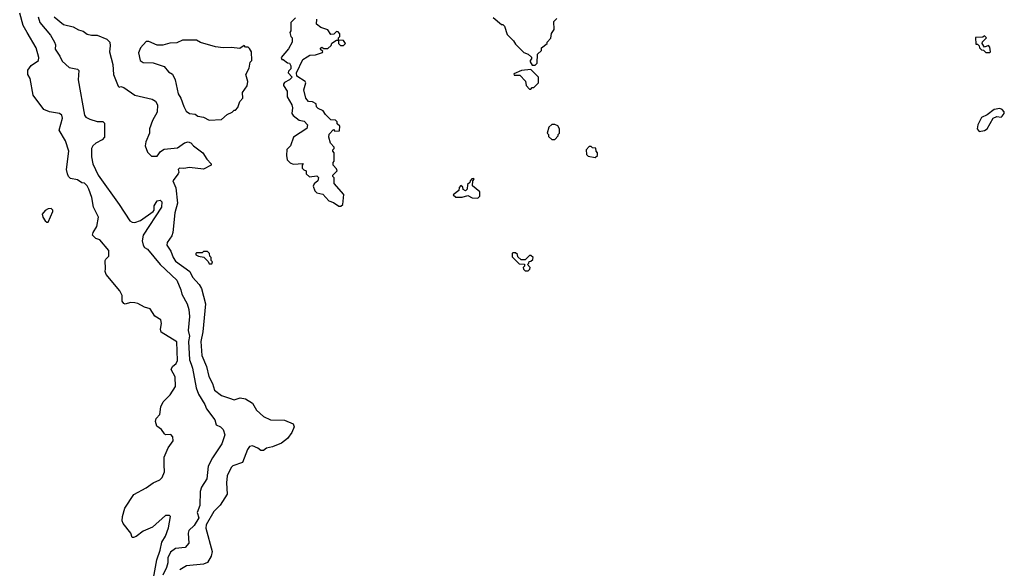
# Model space of a CAD drawing. Extents: x 1861455 to 2058065, y 200073 to 437907.
# Tile 219 of 256: x 1888132 to 1895168, y 331565 to 335486. Entities that reach past the tile are written whole.
import ezdxf

# ---------------------------------------------------------------- set-up
doc = ezdxf.new("R2010")
doc.units = 0

msp = doc.modelspace()

# ---------------------------------------------------------------- linework, layer by layer
at = {"layer": '0CON05XD'}
for points in [[(1889088.8, 331495), (1889111.2, 331625), (1889136.9, 331695), (1889148.1, 331751.9), (1889174.3, 331795.7), (1889196, 331855), (1889210, 331935), (1889202.5, 331942.5), (1889175, 331942), (1889080.7, 331859.3), (1889015, 331831.5), (1888965, 331792.2), (1888945, 331784), (1888936, 331786), (1888925.5, 331815), (1888871.8, 331885), (1888864.5, 331905), (1888865.6, 331935), (1888884.3, 331995), (1888947.9, 332092.1), (1889035, 332139.2), (1889085, 332176), (1889132.3, 332197.7), (1889150, 332215), (1889167.5, 332255), (1889163.3, 332305), (1889165, 332360), (1889193.9, 332426.1), (1889227.5, 332475), (1889226.7, 332505), (1889211.7, 332521.7), (1889175, 332520), (1889167.5, 332525), (1889145, 332557.5), (1889111.7, 332581.7), (1889103.3, 332615), (1889107.5, 332635), (1889132.5, 332665), (1889140.7, 332719.3), (1889156.4, 332753.6), (1889207.5, 332805), (1889245.7, 332864.3), (1889242.7, 332932.7), (1889214.3, 332985), (1889225, 333006.2), (1889250.6, 333029.4), (1889258.8, 333051.2), (1889254.1, 333184.1), (1889143.2, 333253.2), (1889137.5, 333275), (1889144.2, 333315), (1889141.2, 333341.2), (1889096.7, 333366.7), (1889065, 333420), (1889025, 333430.6), (1888977, 333457), (1888955, 333462.3), (1888925, 333463.9), (1888885, 333452.7), (1888875, 333456.5), (1888865.3, 333475), (1888864.5, 333515), (1888848, 333548), (1888750.6, 333665), (1888742.7, 333685), (1888744.4, 333704.4), (1888743.8, 333765), (1888746.7, 333775), (1888768.6, 333795), (1888770, 333835), (1888705, 333913.3), (1888675, 333921.2), (1888651.2, 333945), (1888656.2, 333965), (1888683.2, 334006.8), (1888694.1, 334074.1), (1888660, 334145), (1888646.7, 334215), (1888626.2, 334275), (1888615, 334297.5), (1888595, 334317.5), (1888575, 334320), (1888545, 334340), (1888495, 334350), (1888480, 334365), (1888472.5, 334385), (1888467.5, 334415), (1888483.3, 334545), (1888459.5, 334619.5), (1888413.3, 334695), (1888437.7, 334782.3), (1888433.9, 334803.9), (1888415.7, 334815.7), (1888345, 334828), (1888305, 334843.8), (1888228.8, 334945), (1888206.2, 335065), (1888191.2, 335095), (1888190, 335125), (1888215, 335157.5), (1888267.5, 335195), (1888270, 335215), (1888248.8, 335285), (1888184.3, 335394.3), (1888158, 335445), (1888132.1, 335532.1)], [(1888263.3, 335505), (1888275.5, 335465), (1888352.9, 335375), (1888381.4, 335325), (1888387.8, 335305), (1888386.7, 335275), (1888420, 335225), (1888435, 335190), (1888485, 335143.3), (1888545, 335132.5), (1888553.6, 335123.6), (1888549.2, 335055), (1888594.1, 334804.1), (1888605, 334790), (1888634.1, 334774.1), (1888685, 334758.8), (1888725, 334757.5), (1888737, 334747), (1888738.8, 334645), (1888722.3, 334627.7), (1888675, 334604), (1888653.8, 334585), (1888644, 334565), (1888644.4, 334505), (1888655.5, 334455), (1888692.9, 334375), (1888843.8, 334163.8), (1888918.8, 334048.8), (1888935, 334038.8), (1888955, 334036.2), (1888995, 334050.8), (1889086, 334114), (1889093.3, 334125), (1889094, 334155), (1889115, 334191.2), (1889135, 334196.7), (1889146.7, 334185), (1889146.2, 334145), (1889013.6, 333946.4), (1889007.5, 333905), (1889014.5, 333875), (1889025, 333858.6), (1889045.3, 333845.3), (1889135, 333737.1), (1889254.2, 333625), (1889283.8, 333555), (1889290, 333525), (1889328.9, 333455), (1889340.5, 333415), (1889344.7, 333365), (1889336.6, 333265), (1889346.2, 333225), (1889337.9, 333185), (1889346.5, 333055), (1889356.5, 333025), (1889367.1, 332995), (1889392.9, 332855), (1889409.3, 332809.3), (1889455, 332736.7), (1889467.5, 332705), (1889526.2, 332625), (1889535, 332590), (1889567.5, 332575), (1889585.9, 332555.9), (1889598, 332518), (1889576.7, 332455), (1889509.4, 332355), (1889479.4, 332295), (1889470, 332205), (1889431.5, 332145), (1889421.1, 332115), (1889418.8, 332015), (1889399.1, 331965), (1889410.9, 331925), (1889378, 331872), (1889340.6, 331835), (1889336.5, 331815), (1889340.6, 331745), (1889315, 331713.1), (1889245, 331705.6), (1889210.1, 331679.9), (1889191.1, 331638.9), (1889190, 331605), (1889180.4, 331569.6), (1889154.1, 331515)], [(1888378.8, 335505), (1888445, 335450.6), (1888513.3, 335435), (1888552.3, 335412.3), (1888585, 335403.3), (1888615, 335381.2), (1888645, 335374.2), (1888685, 335376), (1888755, 335346.7), (1888776, 335325), (1888778.8, 335298.8), (1888772.9, 335255), (1888797.5, 335165), (1888801.2, 335095), (1888835, 335010), (1888843, 335003), (1888855, 335007.5), (1888875, 335000), (1888955, 334946.7), (1889077.7, 334917.7), (1889102.7, 334902.7), (1889117, 334877), (1889114, 334825), (1889080, 334765), (1889060, 334705), (1889060, 334675), (1889033.3, 334613.3), (1889027.5, 334585), (1889045, 334540), (1889075, 334510), (1889115, 334510), (1889137, 334543), (1889165, 334560), (1889260.5, 334569.5), (1889308.8, 334605), (1889335, 334611.9), (1889353.8, 334605), (1889373.2, 334583.2), (1889441.2, 334535), (1889469.5, 334489.5), (1889500, 334455), (1889500, 334445), (1889445, 334418), (1889345, 334428.6), (1889305, 334422), (1889273.3, 334425), (1889264.4, 334415), (1889268.9, 334395), (1889264.5, 334385), (1889225.6, 334335), (1889247.5, 334285), (1889258.5, 334175), (1889241.4, 334105), (1889226.9, 333965), (1889218.3, 333941.7), (1889185, 333892.5), (1889183.8, 333875), (1889212.2, 333832.2), (1889229.1, 333785), (1889245, 333760), (1889347.5, 333685), (1889367.3, 333645), (1889415, 333593.1), (1889431.8, 333565), (1889460, 333455), (1889441.2, 333255), (1889425.4, 333185.4), (1889433.8, 333085), (1889466, 333006), (1889483.5, 332935), (1889510, 332885), (1889525, 332838), (1889575, 332800.8), (1889630.6, 332780.6), (1889665, 332770), (1889707, 332783), (1889745, 332776.2), (1889796, 332745), (1889824.5, 332694.5), (1889875, 332650), (1889925, 332627.1), (1890023.9, 332623.9), (1890085, 332597.5), (1890093.3, 332575), (1890076.7, 332535), (1890045, 332492.5), (1890001.7, 332458.3), (1889937.3, 332432.7), (1889896.4, 332423.6), (1889875, 332406.7), (1889855, 332406.7), (1889834.2, 332424.2), (1889795, 332440), (1889775, 332436.2), (1889759.2, 332415), (1889725, 332320), (1889655, 332296.2), (1889644.2, 332285.8), (1889614.4, 332225), (1889608.6, 332175), (1889614.2, 332095), (1889565, 332016.7), (1889519.3, 331970.7), (1889463.6, 331875), (1889462.4, 331852.4), (1889507.5, 331685), (1889499.3, 331650.7), (1889474.6, 331605.4), (1889445, 331595.5), (1889325, 331583.8), (1889277.5, 331555)], [(1890101.7, 335498.3), (1890070, 335465), (1890070, 335405), (1890062.5, 335395), (1890070, 335365), (1890080, 335355), (1890080, 335325), (1890053, 335277), (1890000, 335215), (1890005, 335200), (1890015, 335200), (1890045, 335177.5), (1890060, 335175), (1890070, 335155), (1890070, 335135), (1890051.7, 335118.3), (1890050, 335105), (1890080, 335075), (1890060, 335055), (1890025, 335037.5), (1890017.5, 335025), (1890017.5, 335015), (1890042.5, 334975), (1890042.5, 334935), (1890077, 334877), (1890082.5, 334855), (1890077.5, 334815), (1890085, 334800), (1890128.3, 334768.3), (1890165, 334760), (1890187.5, 334735), (1890183, 334707), (1890087.5, 334645), (1890067.5, 334585), (1890041.7, 334558.3), (1890038, 334515), (1890043.3, 334485), (1890065, 334462.5), (1890085, 334452.5), (1890158.3, 334458.3), (1890150, 334445), (1890150, 334425), (1890161.7, 334411.7), (1890180, 334405), (1890180, 334385), (1890201.7, 334361.7), (1890255, 334370), (1890268.3, 334358.3), (1890262.5, 334335), (1890237, 334313), (1890230, 334295), (1890241.7, 334261.7), (1890255, 334247.5), (1890298.3, 334238.3), (1890341.7, 334191.7), (1890375, 334180), (1890413, 334153), (1890427, 334153), (1890440, 334165), (1890447, 334237), (1890380, 334315), (1890380, 334355), (1890370, 334365), (1890370, 334375), (1890400, 334405), (1890395, 334420), (1890372.5, 334445), (1890372.5, 334465), (1890380, 334475), (1890380, 334535), (1890370, 334545), (1890370, 334555), (1890380, 334565), (1890380, 334575), (1890353, 334603), (1890340, 334645), (1890343, 334667), (1890375, 334700), (1890385, 334690), (1890418.3, 334691.7), (1890420, 334725), (1890401.7, 334741.7), (1890400, 334755), (1890388.3, 334768.3), (1890355, 334770), (1890317, 334807), (1890300, 334835), (1890265, 334850), (1890253, 334863), (1890250, 334885), (1890225, 334897.5), (1890195, 334900), (1890177.5, 334925), (1890162.5, 334985), (1890177.5, 335035), (1890172.5, 335045), (1890111.7, 335081.7), (1890110, 335105), (1890155, 335200), (1890185, 335220), (1890205, 335232.5), (1890245, 335233.3), (1890295, 335250), (1890298.3, 335258.3), (1890280, 335275), (1890291.7, 335288.3), (1890305, 335280), (1890335, 335280), (1890358.3, 335301.7), (1890361.7, 335318.3), (1890395, 335340), (1890410, 335340), (1890410, 335315), (1890425, 335300), (1890445, 335300), (1890460, 335315), (1890445, 335337.5), (1890410, 335340), (1890410, 335355), (1890420, 335365), (1890420, 335385), (1890408.3, 335398.3), (1890395, 335400), (1890377, 335383), (1890355, 335380), (1890333, 335413), (1890285, 335430), (1890253, 335453), (1890255, 335490)], [(1891515, 335500), (1891575, 335450), (1891585, 335450), (1891595, 335440), (1891615, 335380), (1891660, 335335), (1891675, 335310), (1891735, 335250), (1891765, 335240), (1891788.3, 335218.3), (1891790, 335205), (1891780, 335195), (1891780, 335185), (1891795, 335160), (1891815, 335160), (1891830, 335175), (1891831.7, 335238.3), (1891860, 335265), (1891860, 335285), (1891900, 335315), (1891900, 335325), (1891927, 335353), (1891933, 335387), (1891950, 335415), (1891948.3, 335471.7), (1891970, 335495)], [(1889485, 334766.7), (1889575, 334772.5), (1889615, 334807.5), (1889650, 334825), (1889665, 334840), (1889675, 334840), (1889691.7, 334858.3), (1889705, 334900), (1889727.5, 334925), (1889723.3, 334965), (1889757, 335013), (1889762.5, 335045), (1889747.5, 335095), (1889771.7, 335138.3), (1889778.3, 335181.7), (1889790, 335195), (1889787.5, 335255), (1889775, 335280), (1889765, 335290), (1889745, 335290), (1889735, 335300), (1889705, 335280), (1889645, 335287.5), (1889585, 335283.3), (1889531.7, 335291.7), (1889425, 335322.5), (1889395, 335340), (1889295, 335338.8), (1889255, 335320), (1889205, 335317.5), (1889155, 335302.5), (1889115, 335302.5), (1889055, 335330), (1889035, 335330), (1888996.4, 335283.6), (1888980.7, 335249.3), (1888993.9, 335193.9), (1889015, 335180), (1889085, 335176.7), (1889165, 335150), (1889195, 335113.8), (1889225, 335096.7), (1889244, 335055), (1889263.8, 334955), (1889283.6, 334923.6), (1889304.1, 334864.1), (1889322.3, 334832.3), (1889346.1, 334816.1), (1889385, 334810), (1889405, 334796.7), (1889445, 334788.8), (1889485, 334766.7)], [(1895065, 335250), (1895070, 335255), (1895065, 335290), (1895055, 335300), (1895025, 335290), (1895010, 335315), (1895011.7, 335328.3), (1895040, 335355), (1895025, 335370), (1895015, 335360), (1894961.7, 335358.3), (1894965, 335310), (1894975, 335310), (1894988.3, 335298.3), (1894990, 335285), (1895005, 335270), (1895018.3, 335268.3), (1895035, 335250), (1895065, 335250)], [(1891785, 334990), (1891795, 335000), (1891805, 335000), (1891840, 335035), (1891840, 335075), (1891785, 335130), (1891718.3, 335121.7), (1891661.7, 335098.3), (1891665, 335090), (1891705, 335090), (1891747, 335047), (1891750, 335015), (1891775, 334990), (1891785, 334990)], [(1894987, 334687), (1895025, 334693.8), (1895045, 334706.2), (1895088.3, 334781.7), (1895115, 334793.8), (1895145, 334790), (1895152.5, 334795), (1895167.5, 334815), (1895167, 334827), (1895153, 334843), (1895135, 334850), (1895095, 334843.3), (1895044.5, 334805.5), (1895004, 334786), (1894978.8, 334735), (1894972.5, 334705), (1894987, 334687)], [(1891955, 334630), (1891980, 334655), (1891980, 334665), (1891990, 334675), (1891990, 334705), (1891977, 334727), (1891955, 334737.5), (1891935, 334737.5), (1891913, 334717), (1891900, 334675), (1891910, 334665), (1891911.7, 334651.7), (1891935, 334630), (1891955, 334630)], [(1892245, 334500), (1892260, 334515), (1892260, 334535), (1892250, 334545), (1892248.3, 334568.3), (1892225, 334570), (1892215, 334580), (1892201.7, 334578.3), (1892180, 334555), (1892181.7, 334521.7), (1892195, 334510), (1892245, 334500)], [(1891405, 334210), (1891420, 334225), (1891420, 334255), (1891368.3, 334298.3), (1891370, 334335), (1891380, 334345), (1891375, 334350), (1891361.7, 334348.3), (1891350, 334335), (1891348.3, 334321.7), (1891331.7, 334308.3), (1891330, 334275), (1891318.3, 334261.7), (1891301.7, 334271.7), (1891298.3, 334288.3), (1891285, 334300), (1891273, 334287), (1891270, 334265), (1891230, 334235), (1891248.3, 334218.3), (1891293, 334217), (1891335, 334230), (1891365, 334212.5), (1891405, 334210)], [(1888335, 334037.5), (1888370, 334115), (1888370, 334125), (1888356.4, 334136.4), (1888335, 334133.3), (1888315, 334121.2), (1888293.8, 334095), (1888296.7, 334075), (1888315, 334047.5), (1888325, 334037.5), (1888335, 334037.5)], [(1889505, 333740), (1889510, 333755), (1889500, 333765), (1889500, 333785), (1889490, 333795), (1889487.5, 333815), (1889475, 333830), (1889445, 333830), (1889435, 333820), (1889395, 333820), (1889390, 333815), (1889390, 333805), (1889410, 333795), (1889448.3, 333788.3), (1889478.3, 333758.3), (1889485, 333740), (1889505, 333740)], [(1891765, 333690), (1891778.3, 333701.7), (1891780, 333715), (1891760, 333735), (1891770, 333745), (1891771.7, 333758.3), (1891785, 333760), (1891798.3, 333771.7), (1891800, 333785), (1891785, 333800), (1891775, 333800), (1891745, 333770), (1891715, 333770), (1891691.7, 333791.7), (1891688.3, 333808.3), (1891675, 333820), (1891655, 333820), (1891650, 333815), (1891651.7, 333791.7), (1891701.7, 333741.7), (1891738.3, 333738.3), (1891740, 333725), (1891730, 333715), (1891731.7, 333701.7), (1891745, 333690), (1891765, 333690)]]:
    msp.add_lwpolyline(points, dxfattribs=at)

doc.saveas('drawing.dxf')
